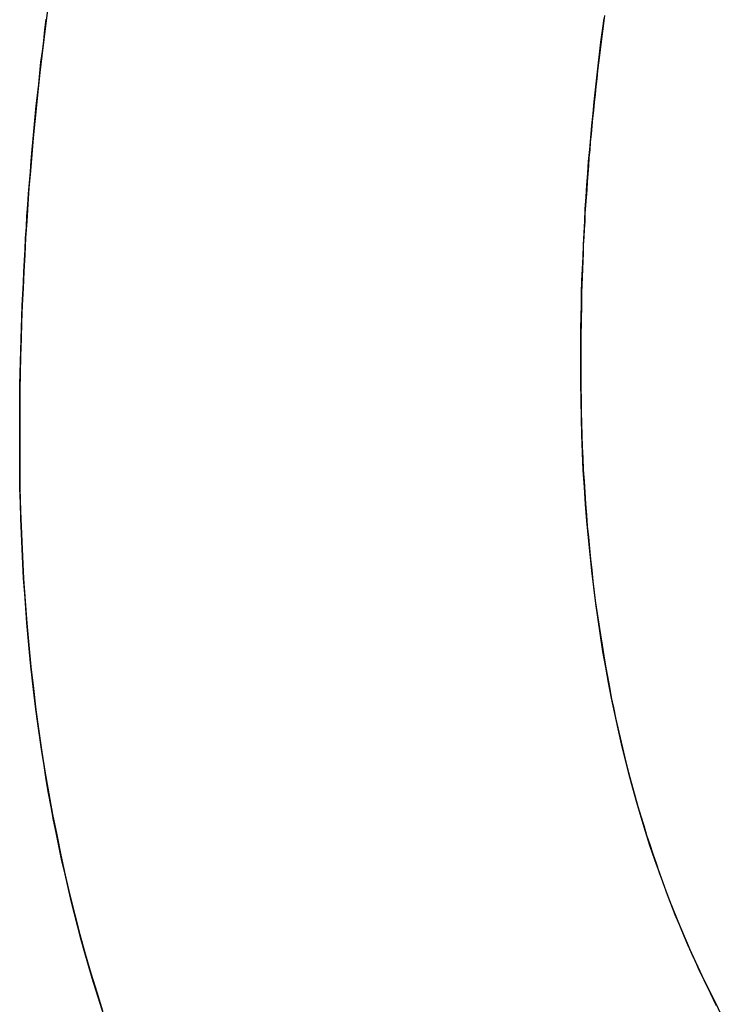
# Model space of a CAD drawing. Extents: x -4.4 to 4.4, y -6.1 to 5.8.
# Tile 59 of 157: x -1.9673 to -1.9423, y 3.4571 to 3.4923. Entities that reach past the tile are written whole.
import ezdxf

# ---------------------------------------------------------------- set-up
doc = ezdxf.new("R2010")
doc.units = 0
doc.layers.get('0').update_dxf_attribs({"linetype": 'CONTINUOUS'})

# ---------------------------------------------------------------- blocks, each defined once
blk = doc.blocks.new('*U1')
blk.add_line((-1.947325, 3.479958, 5.3045), (-1.947325, 3.479958, 5.304))
blk.add_line((-1.947325, 3.479958, 5.3045), (-1.947325, 3.479958, 5.304))
for points in [[(-1.96735, 3.4772, 5.3045), (-1.96735, 3.4776, 5.3045), (-1.96735, 3.47801, 5.3045), (-1.96735, 3.47842, 5.3045), (-1.96734, 3.47883, 5.3045), (-1.96734, 3.47924, 5.3045), (-1.96733, 3.47964, 5.3045), (-1.96732, 3.48005, 5.3045), (-1.96731, 3.48045, 5.3045), (-1.9673, 3.48086, 5.3045), (-1.96729, 3.48126, 5.3045), (-1.96727, 3.48166, 5.3045), (-1.96726, 3.48207, 5.3045), (-1.96724, 3.48247, 5.3045), (-1.96722, 3.48287, 5.3045), (-1.9672, 3.48327, 5.3045), (-1.96718, 3.48367, 5.3045), (-1.96716, 3.48407, 5.3045), (-1.96714, 3.48447, 5.3045), (-1.96711, 3.48486, 5.3045), (-1.96709, 3.48526, 5.3045), (-1.96706, 3.48566, 5.3045), (-1.96703, 3.48605, 5.3045), (-1.967, 3.48645, 5.3045), (-1.96697, 3.48684, 5.3045), (-1.96694, 3.48723, 5.3045), (-1.9669, 3.48763, 5.3045), (-1.96687, 3.48802, 5.3045), (-1.96683, 3.48841, 5.3045), (-1.9668, 3.4888, 5.3045), (-1.96676, 3.48919, 5.3045), (-1.96672, 3.48958, 5.3045), (-1.96667, 3.48997, 5.3045), (-1.96663, 3.49036, 5.3045), (-1.96659, 3.49075, 5.3045), (-1.96654, 3.49114, 5.3045), (-1.96649, 3.49152, 5.3045), (-1.96645, 3.49191, 5.3045), (-1.9664, 3.49229, 5.3045)], [(-1.96634, 3.49272, 5.304), (-1.96642, 3.49214, 5.304), (-1.96649, 3.49156, 5.304), (-1.96656, 3.49098, 5.304), (-1.96663, 3.49039, 5.304), (-1.96669, 3.48981, 5.304), (-1.96675, 3.48922, 5.304), (-1.96681, 3.48864, 5.304), (-1.96687, 3.48805, 5.304), (-1.96692, 3.48746, 5.304), (-1.96697, 3.48687, 5.304), (-1.96702, 3.48627, 5.304), (-1.96706, 3.48568, 5.304), (-1.9671, 3.48508, 5.304), (-1.96714, 3.48448, 5.304), (-1.96717, 3.48388, 5.304), (-1.9672, 3.48328, 5.304), (-1.96723, 3.48268, 5.304), (-1.96726, 3.48208, 5.304), (-1.96728, 3.48147, 5.304), (-1.9673, 3.48087, 5.304), (-1.96732, 3.48026, 5.304), (-1.96733, 3.47965, 5.304), (-1.96734, 3.47904, 5.304), (-1.96735, 3.47842, 5.304), (-1.96735, 3.47781, 5.304), (-1.96735, 3.4772, 5.304)], [(-1.96634, 3.49272, 5.304), (-1.96642, 3.49214, 5.304), (-1.96649, 3.49156, 5.304), (-1.96656, 3.49098, 5.304), (-1.96663, 3.49039, 5.304), (-1.96669, 3.48981, 5.304), (-1.96675, 3.48922, 5.304), (-1.96681, 3.48864, 5.304), (-1.96687, 3.48805, 5.304), (-1.96692, 3.48746, 5.304), (-1.96697, 3.48687, 5.304), (-1.96702, 3.48627, 5.304), (-1.96706, 3.48568, 5.304), (-1.9671, 3.48508, 5.304), (-1.96714, 3.48448, 5.304), (-1.96717, 3.48388, 5.304), (-1.9672, 3.48328, 5.304), (-1.96723, 3.48268, 5.304), (-1.96726, 3.48208, 5.304), (-1.96728, 3.48147, 5.304), (-1.9673, 3.48087, 5.304), (-1.96732, 3.48026, 5.304), (-1.96733, 3.47965, 5.304), (-1.96734, 3.47904, 5.304), (-1.96735, 3.47842, 5.304), (-1.96735, 3.47781, 5.304), (-1.96735, 3.4772, 5.304)], [(-1.96735, 3.4772, 5.3045), (-1.96735, 3.4776, 5.3045), (-1.96735, 3.47801, 5.3045), (-1.96735, 3.47842, 5.3045), (-1.96734, 3.47883, 5.3045), (-1.96734, 3.47924, 5.3045), (-1.96733, 3.47964, 5.3045), (-1.96732, 3.48005, 5.3045), (-1.96731, 3.48045, 5.3045), (-1.9673, 3.48086, 5.3045), (-1.96729, 3.48126, 5.3045), (-1.96727, 3.48166, 5.3045), (-1.96726, 3.48207, 5.3045), (-1.96724, 3.48247, 5.3045), (-1.96722, 3.48287, 5.3045), (-1.9672, 3.48327, 5.3045), (-1.96718, 3.48367, 5.3045), (-1.96716, 3.48407, 5.3045), (-1.96714, 3.48447, 5.3045), (-1.96711, 3.48486, 5.3045), (-1.96709, 3.48526, 5.3045), (-1.96706, 3.48566, 5.3045), (-1.96703, 3.48605, 5.3045), (-1.967, 3.48645, 5.3045), (-1.96697, 3.48684, 5.3045), (-1.96694, 3.48723, 5.3045), (-1.9669, 3.48763, 5.3045), (-1.96687, 3.48802, 5.3045), (-1.96683, 3.48841, 5.3045), (-1.9668, 3.4888, 5.3045), (-1.96676, 3.48919, 5.3045), (-1.96672, 3.48958, 5.3045), (-1.96667, 3.48997, 5.3045), (-1.96663, 3.49036, 5.3045), (-1.96659, 3.49075, 5.3045), (-1.96654, 3.49114, 5.3045), (-1.96649, 3.49152, 5.3045), (-1.96645, 3.49191, 5.3045), (-1.9664, 3.49229, 5.3045)], [(-1.94647, 3.49242, 5.3045), (-1.94651, 3.49214, 5.3045), (-1.94655, 3.49186, 5.3045), (-1.94658, 3.49158, 5.3045), (-1.94662, 3.49129, 5.3045), (-1.94665, 3.49101, 5.3045), (-1.94669, 3.49073, 5.3045), (-1.94672, 3.49045, 5.3045), (-1.94675, 3.49016, 5.3045), (-1.94678, 3.48988, 5.3045), (-1.94681, 3.4896, 5.3045), (-1.94684, 3.48932, 5.3045), (-1.94687, 3.48903, 5.3045), (-1.9469, 3.48875, 5.3045), (-1.94693, 3.48847, 5.3045), (-1.94695, 3.48819, 5.3045), (-1.94698, 3.4879, 5.3045), (-1.947, 3.48762, 5.3045), (-1.94703, 3.48734, 5.3045), (-1.94705, 3.48705, 5.3045), (-1.94707, 3.48677, 5.3045), (-1.94709, 3.48649, 5.3045), (-1.94711, 3.4862, 5.3045), (-1.94713, 3.48592, 5.3045), (-1.94715, 3.48564, 5.3045), (-1.94717, 3.48535, 5.3045), (-1.94718, 3.48507, 5.3045), (-1.9472, 3.48479, 5.3045), (-1.94721, 3.4845, 5.3045), (-1.94723, 3.48422, 5.3045), (-1.94724, 3.48393, 5.3045), (-1.94725, 3.48365, 5.3045), (-1.94726, 3.48337, 5.3045), (-1.94727, 3.48308, 5.3045), (-1.94728, 3.4828, 5.3045), (-1.94729, 3.48252, 5.3045), (-1.9473, 3.48223, 5.3045), (-1.9473, 3.48195, 5.3045), (-1.94731, 3.48166, 5.3045), (-1.94731, 3.48138, 5.3045), (-1.94732, 3.4811, 5.3045), (-1.94732, 3.48081, 5.3045), (-1.94732, 3.48053, 5.3045), (-1.94732, 3.48024, 5.3045), (-1.94732, 3.47996, 5.3045)], [(-1.94732, 3.47996, 5.304), (-1.94732, 3.48039, 5.304), (-1.94732, 3.48081, 5.304), (-1.94732, 3.48124, 5.304), (-1.94731, 3.48167, 5.304), (-1.9473, 3.4821, 5.304), (-1.94729, 3.48252, 5.304), (-1.94728, 3.48295, 5.304), (-1.94726, 3.48338, 5.304), (-1.94724, 3.4838, 5.304), (-1.94722, 3.48423, 5.304), (-1.9472, 3.48466, 5.304), (-1.94718, 3.48508, 5.304), (-1.94716, 3.48551, 5.304), (-1.94713, 3.48594, 5.304), (-1.9471, 3.48636, 5.304), (-1.94707, 3.48679, 5.304), (-1.94704, 3.48721, 5.304), (-1.947, 3.48764, 5.304), (-1.94696, 3.48806, 5.304), (-1.94693, 3.48849, 5.304), (-1.94688, 3.48892, 5.304), (-1.94684, 3.48934, 5.304), (-1.9468, 3.48977, 5.304), (-1.94675, 3.49019, 5.304), (-1.9467, 3.49062, 5.304), (-1.94665, 3.49104, 5.304), (-1.9466, 3.49147, 5.304), (-1.94654, 3.49189, 5.304), (-1.94648, 3.49232, 5.304)], [(-1.94732, 3.47996, 5.304), (-1.94732, 3.48039, 5.304), (-1.94732, 3.48081, 5.304), (-1.94732, 3.48124, 5.304), (-1.94731, 3.48167, 5.304), (-1.9473, 3.4821, 5.304), (-1.94729, 3.48252, 5.304), (-1.94728, 3.48295, 5.304), (-1.94726, 3.48338, 5.304), (-1.94724, 3.4838, 5.304), (-1.94722, 3.48423, 5.304), (-1.9472, 3.48466, 5.304), (-1.94718, 3.48508, 5.304), (-1.94716, 3.48551, 5.304), (-1.94713, 3.48594, 5.304), (-1.9471, 3.48636, 5.304), (-1.94707, 3.48679, 5.304), (-1.94704, 3.48721, 5.304), (-1.947, 3.48764, 5.304), (-1.94696, 3.48806, 5.304), (-1.94693, 3.48849, 5.304), (-1.94688, 3.48892, 5.304), (-1.94684, 3.48934, 5.304), (-1.9468, 3.48977, 5.304), (-1.94675, 3.49019, 5.304), (-1.9467, 3.49062, 5.304), (-1.94665, 3.49104, 5.304), (-1.9466, 3.49147, 5.304), (-1.94654, 3.49189, 5.304), (-1.94648, 3.49232, 5.304)], [(-1.94647, 3.49242, 5.3045), (-1.94651, 3.49214, 5.3045), (-1.94655, 3.49186, 5.3045), (-1.94658, 3.49158, 5.3045), (-1.94662, 3.49129, 5.3045), (-1.94665, 3.49101, 5.3045), (-1.94669, 3.49073, 5.3045), (-1.94672, 3.49045, 5.3045), (-1.94675, 3.49016, 5.3045), (-1.94678, 3.48988, 5.3045), (-1.94681, 3.4896, 5.3045), (-1.94684, 3.48932, 5.3045), (-1.94687, 3.48903, 5.3045), (-1.9469, 3.48875, 5.3045), (-1.94693, 3.48847, 5.3045), (-1.94695, 3.48819, 5.3045), (-1.94698, 3.4879, 5.3045), (-1.947, 3.48762, 5.3045), (-1.94703, 3.48734, 5.3045), (-1.94705, 3.48705, 5.3045), (-1.94707, 3.48677, 5.3045), (-1.94709, 3.48649, 5.3045), (-1.94711, 3.4862, 5.3045), (-1.94713, 3.48592, 5.3045), (-1.94715, 3.48564, 5.3045), (-1.94717, 3.48535, 5.3045), (-1.94718, 3.48507, 5.3045), (-1.9472, 3.48479, 5.3045), (-1.94721, 3.4845, 5.3045), (-1.94723, 3.48422, 5.3045), (-1.94724, 3.48393, 5.3045), (-1.94725, 3.48365, 5.3045), (-1.94726, 3.48337, 5.3045), (-1.94727, 3.48308, 5.3045), (-1.94728, 3.4828, 5.3045), (-1.94729, 3.48252, 5.3045), (-1.9473, 3.48223, 5.3045), (-1.9473, 3.48195, 5.3045), (-1.94731, 3.48166, 5.3045), (-1.94731, 3.48138, 5.3045), (-1.94732, 3.4811, 5.3045), (-1.94732, 3.48081, 5.3045), (-1.94732, 3.48053, 5.3045), (-1.94732, 3.48024, 5.3045), (-1.94732, 3.47996, 5.3045)], [(-1.94732, 3.47996, 5.3045), (-1.94732, 3.47953, 5.3045), (-1.94732, 3.47911, 5.3045), (-1.94731, 3.47869, 5.3045), (-1.94731, 3.47827, 5.3045), (-1.94729, 3.47785, 5.3045), (-1.94728, 3.47743, 5.3045), (-1.94727, 3.47702, 5.3045), (-1.94725, 3.47661, 5.3045), (-1.94723, 3.4762, 5.3045), (-1.9472, 3.47579, 5.3045), (-1.94718, 3.47539, 5.3045), (-1.94715, 3.47498, 5.3045), (-1.94712, 3.47458, 5.3045), (-1.94709, 3.47418, 5.3045), (-1.94705, 3.47379, 5.3045), (-1.94701, 3.47339, 5.3045), (-1.94697, 3.473, 5.3045), (-1.94693, 3.47261, 5.3045), (-1.94689, 3.47222, 5.3045), (-1.94684, 3.47183, 5.3045), (-1.94679, 3.47145, 5.3045), (-1.94674, 3.47106, 5.3045), (-1.94668, 3.47068, 5.3045), (-1.94662, 3.4703, 5.3045), (-1.94656, 3.46993, 5.3045), (-1.9465, 3.46955, 5.3045), (-1.94644, 3.46918, 5.3045), (-1.94637, 3.46881, 5.3045), (-1.9463, 3.46844, 5.3045), (-1.94623, 3.46807, 5.3045), (-1.94615, 3.46771, 5.3045), (-1.94608, 3.46734, 5.3045), (-1.946, 3.46698, 5.3045), (-1.94592, 3.46663, 5.3045), (-1.94583, 3.46627, 5.3045), (-1.94575, 3.46591, 5.3045), (-1.94566, 3.46556, 5.3045), (-1.94557, 3.46521, 5.3045), (-1.94547, 3.46486, 5.3045), (-1.94538, 3.46452, 5.3045), (-1.94528, 3.46417, 5.3045), (-1.94518, 3.46383, 5.3045), (-1.94507, 3.46349, 5.3045), (-1.94497, 3.46315, 5.3045), (-1.94486, 3.46282, 5.3045), (-1.94475, 3.46248, 5.3045), (-1.94463, 3.46215, 5.3045), (-1.94452, 3.46182, 5.3045), (-1.9444, 3.46149, 5.3045), (-1.94428, 3.46116, 5.3045), (-1.94416, 3.46084, 5.3045), (-1.94403, 3.46052, 5.3045), (-1.9439, 3.4602, 5.3045), (-1.94377, 3.45988, 5.3045), (-1.94364, 3.45956, 5.3045), (-1.94351, 3.45925, 5.3045), (-1.94337, 3.45894, 5.3045), (-1.94323, 3.45863, 5.3045), (-1.94309, 3.45832, 5.3045), (-1.94294, 3.45802, 5.3045), (-1.94279, 3.45771, 5.3045), (-1.94264, 3.45741, 5.3045), (-1.94249, 3.45711, 5.3045), (-1.94234, 3.45681, 5.3045)], [(-1.94247, 3.45706, 5.304), (-1.94269, 3.45751, 5.304), (-1.94292, 3.45797, 5.304), (-1.94313, 3.45843, 5.304), (-1.94335, 3.45889, 5.304), (-1.94355, 3.45936, 5.304), (-1.94375, 3.45984, 5.304), (-1.94395, 3.46031, 5.304), (-1.94414, 3.4608, 5.304), (-1.94432, 3.46128, 5.304), (-1.9445, 3.46178, 5.304), (-1.94468, 3.46227, 5.304), (-1.94485, 3.46278, 5.304), (-1.94501, 3.46328, 5.304), (-1.94517, 3.46379, 5.304), (-1.94532, 3.46431, 5.304), (-1.94546, 3.46483, 5.304), (-1.9456, 3.46535, 5.304), (-1.94574, 3.46588, 5.304), (-1.94587, 3.46641, 5.304), (-1.94599, 3.46695, 5.304), (-1.94611, 3.4675, 5.304), (-1.94622, 3.46804, 5.304), (-1.94633, 3.4686, 5.304), (-1.94643, 3.46915, 5.304), (-1.94653, 3.46971, 5.304), (-1.94662, 3.47028, 5.304), (-1.9467, 3.47085, 5.304), (-1.94678, 3.47142, 5.304), (-1.94686, 3.472, 5.304), (-1.94693, 3.47259, 5.304), (-1.94699, 3.47318, 5.304), (-1.94705, 3.47377, 5.304), (-1.9471, 3.47437, 5.304), (-1.94715, 3.47497, 5.304), (-1.94719, 3.47558, 5.304), (-1.94723, 3.47619, 5.304), (-1.94726, 3.47681, 5.304), (-1.94728, 3.47743, 5.304), (-1.9473, 3.47805, 5.304), (-1.94731, 3.47868, 5.304), (-1.94732, 3.47932, 5.304), (-1.94732, 3.47996, 5.304)], [(-1.94247, 3.45706, 5.304), (-1.94269, 3.45751, 5.304), (-1.94292, 3.45797, 5.304), (-1.94313, 3.45843, 5.304), (-1.94335, 3.45889, 5.304), (-1.94355, 3.45936, 5.304), (-1.94375, 3.45984, 5.304), (-1.94395, 3.46031, 5.304), (-1.94414, 3.4608, 5.304), (-1.94432, 3.46128, 5.304), (-1.9445, 3.46178, 5.304), (-1.94468, 3.46227, 5.304), (-1.94485, 3.46278, 5.304), (-1.94501, 3.46328, 5.304), (-1.94517, 3.46379, 5.304), (-1.94532, 3.46431, 5.304), (-1.94546, 3.46483, 5.304), (-1.9456, 3.46535, 5.304), (-1.94574, 3.46588, 5.304), (-1.94587, 3.46641, 5.304), (-1.94599, 3.46695, 5.304), (-1.94611, 3.4675, 5.304), (-1.94622, 3.46804, 5.304), (-1.94633, 3.4686, 5.304), (-1.94643, 3.46915, 5.304), (-1.94653, 3.46971, 5.304), (-1.94662, 3.47028, 5.304), (-1.9467, 3.47085, 5.304), (-1.94678, 3.47142, 5.304), (-1.94686, 3.472, 5.304), (-1.94693, 3.47259, 5.304), (-1.94699, 3.47318, 5.304), (-1.94705, 3.47377, 5.304), (-1.9471, 3.47437, 5.304), (-1.94715, 3.47497, 5.304), (-1.94719, 3.47558, 5.304), (-1.94723, 3.47619, 5.304), (-1.94726, 3.47681, 5.304), (-1.94728, 3.47743, 5.304), (-1.9473, 3.47805, 5.304), (-1.94731, 3.47868, 5.304), (-1.94732, 3.47932, 5.304), (-1.94732, 3.47996, 5.304)], [(-1.94732, 3.47996, 5.3045), (-1.94732, 3.47953, 5.3045), (-1.94732, 3.47911, 5.3045), (-1.94731, 3.47869, 5.3045), (-1.94731, 3.47827, 5.3045), (-1.94729, 3.47785, 5.3045), (-1.94728, 3.47743, 5.3045), (-1.94727, 3.47702, 5.3045), (-1.94725, 3.47661, 5.3045), (-1.94723, 3.4762, 5.3045), (-1.9472, 3.47579, 5.3045), (-1.94718, 3.47539, 5.3045), (-1.94715, 3.47498, 5.3045), (-1.94712, 3.47458, 5.3045), (-1.94709, 3.47418, 5.3045), (-1.94705, 3.47379, 5.3045), (-1.94701, 3.47339, 5.3045), (-1.94697, 3.473, 5.3045), (-1.94693, 3.47261, 5.3045), (-1.94689, 3.47222, 5.3045), (-1.94684, 3.47183, 5.3045), (-1.94679, 3.47145, 5.3045), (-1.94674, 3.47106, 5.3045), (-1.94668, 3.47068, 5.3045), (-1.94662, 3.4703, 5.3045), (-1.94656, 3.46993, 5.3045), (-1.9465, 3.46955, 5.3045), (-1.94644, 3.46918, 5.3045), (-1.94637, 3.46881, 5.3045), (-1.9463, 3.46844, 5.3045), (-1.94623, 3.46807, 5.3045), (-1.94615, 3.46771, 5.3045), (-1.94608, 3.46734, 5.3045), (-1.946, 3.46698, 5.3045), (-1.94592, 3.46663, 5.3045), (-1.94583, 3.46627, 5.3045), (-1.94575, 3.46591, 5.3045), (-1.94566, 3.46556, 5.3045), (-1.94557, 3.46521, 5.3045), (-1.94547, 3.46486, 5.3045), (-1.94538, 3.46452, 5.3045), (-1.94528, 3.46417, 5.3045), (-1.94518, 3.46383, 5.3045), (-1.94507, 3.46349, 5.3045), (-1.94497, 3.46315, 5.3045), (-1.94486, 3.46282, 5.3045), (-1.94475, 3.46248, 5.3045), (-1.94463, 3.46215, 5.3045), (-1.94452, 3.46182, 5.3045), (-1.9444, 3.46149, 5.3045), (-1.94428, 3.46116, 5.3045), (-1.94416, 3.46084, 5.3045), (-1.94403, 3.46052, 5.3045), (-1.9439, 3.4602, 5.3045), (-1.94377, 3.45988, 5.3045), (-1.94364, 3.45956, 5.3045), (-1.94351, 3.45925, 5.3045), (-1.94337, 3.45894, 5.3045), (-1.94323, 3.45863, 5.3045), (-1.94309, 3.45832, 5.3045), (-1.94294, 3.45802, 5.3045), (-1.94279, 3.45771, 5.3045), (-1.94264, 3.45741, 5.3045), (-1.94249, 3.45711, 5.3045), (-1.94234, 3.45681, 5.3045)], [(-1.96433, 3.45669, 5.3045), (-1.96448, 3.45714, 5.3045), (-1.96462, 3.45759, 5.3045), (-1.96476, 3.45804, 5.3045), (-1.96489, 3.4585, 5.3045), (-1.96502, 3.45895, 5.3045), (-1.96515, 3.45941, 5.3045), (-1.96527, 3.45988, 5.3045), (-1.96539, 3.46034, 5.3045), (-1.96551, 3.46081, 5.3045), (-1.96562, 3.46128, 5.3045), (-1.96573, 3.46176, 5.3045), (-1.96584, 3.46223, 5.3045), (-1.96594, 3.46271, 5.3045), (-1.96604, 3.46319, 5.3045), (-1.96614, 3.46368, 5.3045), (-1.96623, 3.46416, 5.3045), (-1.96632, 3.46465, 5.3045), (-1.9664, 3.46514, 5.3045), (-1.96648, 3.46564, 5.3045), (-1.96656, 3.46614, 5.3045), (-1.96663, 3.46664, 5.3045), (-1.9667, 3.46714, 5.3045), (-1.96677, 3.46765, 5.3045), (-1.96683, 3.46815, 5.3045), (-1.96689, 3.46866, 5.3045), (-1.96695, 3.46918, 5.3045), (-1.967, 3.46969, 5.3045), (-1.96705, 3.47021, 5.3045), (-1.96709, 3.47073, 5.3045), (-1.96713, 3.47126, 5.3045), (-1.96717, 3.47178, 5.3045), (-1.96721, 3.47231, 5.3045), (-1.96724, 3.47284, 5.3045), (-1.96726, 3.47338, 5.3045), (-1.96729, 3.47392, 5.3045), (-1.96731, 3.47446, 5.3045), (-1.96732, 3.475, 5.3045), (-1.96734, 3.47554, 5.3045), (-1.96735, 3.47609, 5.3045), (-1.96735, 3.47664, 5.3045), (-1.96735, 3.4772, 5.3045)], [(-1.96735, 3.4772, 5.304), (-1.96735, 3.47636, 5.304), (-1.96734, 3.47554, 5.304), (-1.96732, 3.47472, 5.304), (-1.96729, 3.47391, 5.304), (-1.96725, 3.4731, 5.304), (-1.96721, 3.4723, 5.304), (-1.96715, 3.47151, 5.304), (-1.96709, 3.47072, 5.304), (-1.96702, 3.46993, 5.304), (-1.96695, 3.46916, 5.304), (-1.96686, 3.46839, 5.304), (-1.96677, 3.46762, 5.304), (-1.96667, 3.46686, 5.304), (-1.96656, 3.46611, 5.304), (-1.96644, 3.46536, 5.304), (-1.96631, 3.46462, 5.304), (-1.96618, 3.46389, 5.304), (-1.96603, 3.46316, 5.304), (-1.96588, 3.46243, 5.304), (-1.96573, 3.46172, 5.304), (-1.96556, 3.46101, 5.304), (-1.96538, 3.4603, 5.304), (-1.9652, 3.4596, 5.304), (-1.96501, 3.45891, 5.304), (-1.96481, 3.45822, 5.304), (-1.9646, 3.45754, 5.304), (-1.96439, 3.45687, 5.304)], [(-1.96735, 3.4772, 5.304), (-1.96735, 3.47636, 5.304), (-1.96734, 3.47554, 5.304), (-1.96732, 3.47472, 5.304), (-1.96729, 3.47391, 5.304), (-1.96725, 3.4731, 5.304), (-1.96721, 3.4723, 5.304), (-1.96715, 3.47151, 5.304), (-1.96709, 3.47072, 5.304), (-1.96702, 3.46993, 5.304), (-1.96695, 3.46916, 5.304), (-1.96686, 3.46839, 5.304), (-1.96677, 3.46762, 5.304), (-1.96667, 3.46686, 5.304), (-1.96656, 3.46611, 5.304), (-1.96644, 3.46536, 5.304), (-1.96631, 3.46462, 5.304), (-1.96618, 3.46389, 5.304), (-1.96603, 3.46316, 5.304), (-1.96588, 3.46243, 5.304), (-1.96573, 3.46172, 5.304), (-1.96556, 3.46101, 5.304), (-1.96538, 3.4603, 5.304), (-1.9652, 3.4596, 5.304), (-1.96501, 3.45891, 5.304), (-1.96481, 3.45822, 5.304), (-1.9646, 3.45754, 5.304), (-1.96439, 3.45687, 5.304)], [(-1.96433, 3.45669, 5.3045), (-1.96448, 3.45714, 5.3045), (-1.96462, 3.45759, 5.3045), (-1.96476, 3.45804, 5.3045), (-1.96489, 3.4585, 5.3045), (-1.96502, 3.45895, 5.3045), (-1.96515, 3.45941, 5.3045), (-1.96527, 3.45988, 5.3045), (-1.96539, 3.46034, 5.3045), (-1.96551, 3.46081, 5.3045), (-1.96562, 3.46128, 5.3045), (-1.96573, 3.46176, 5.3045), (-1.96584, 3.46223, 5.3045), (-1.96594, 3.46271, 5.3045), (-1.96604, 3.46319, 5.3045), (-1.96614, 3.46368, 5.3045), (-1.96623, 3.46416, 5.3045), (-1.96632, 3.46465, 5.3045), (-1.9664, 3.46514, 5.3045), (-1.96648, 3.46564, 5.3045), (-1.96656, 3.46614, 5.3045), (-1.96663, 3.46664, 5.3045), (-1.9667, 3.46714, 5.3045), (-1.96677, 3.46765, 5.3045), (-1.96683, 3.46815, 5.3045), (-1.96689, 3.46866, 5.3045), (-1.96695, 3.46918, 5.3045), (-1.967, 3.46969, 5.3045), (-1.96705, 3.47021, 5.3045), (-1.96709, 3.47073, 5.3045), (-1.96713, 3.47126, 5.3045), (-1.96717, 3.47178, 5.3045), (-1.96721, 3.47231, 5.3045), (-1.96724, 3.47284, 5.3045), (-1.96726, 3.47338, 5.3045), (-1.96729, 3.47392, 5.3045), (-1.96731, 3.47446, 5.3045), (-1.96732, 3.475, 5.3045), (-1.96734, 3.47554, 5.3045), (-1.96735, 3.47609, 5.3045), (-1.96735, 3.47664, 5.3045), (-1.96735, 3.4772, 5.3045)]]:
    blk.add_polyline3d(points)

msp = doc.modelspace()

# ---------------------------------------------------------------- block references
msp.add_blockref('*U1', (0, 0))

doc.saveas('drawing.dxf')
